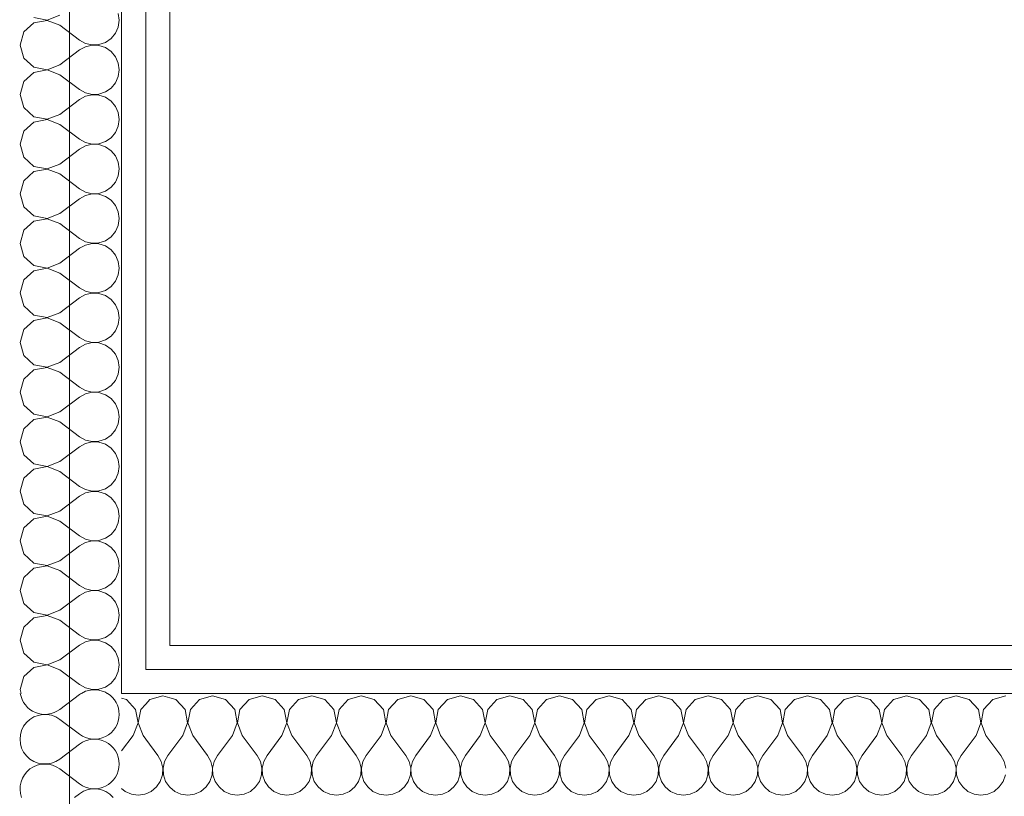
# Model space of a CAD drawing. Header units: millimetres. Extents: x -39149 to 267781, y -2340 to 58540.
# Tile 106 of 244: x 34187 to 34678, y 6174 to 6562. Entities that reach past the tile are written whole.
import ezdxf

# ---------------------------------------------------------------- set-up
doc = ezdxf.new("R2010")
doc.units = ezdxf.units.MM
doc.header["$LTSCALE"] = 100
doc.header["$MEASUREMENT"] = 0
for name, color, linetype in [('22 C Binnenwanden', 7, 'Continuous'), ('22 C Binnenwanden Doorsnede-arcering', 7, 'Continuous'), ('22 C Binnenwanden Laagscheidingslijnen', 7, 'Continuous'), ('45 Plafond', 7, 'Continuous')]:
    doc.layers.add(name, color=color, linetype=linetype)

# ---------------------------------------------------------------- blocks, each defined once
blk = doc.blocks.new('Slab_119_7', base_point=(34211.48, 612.08))
at = {"layer": '45 Plafond', "color": 8, "linetype": 'Continuous', "lineweight": 0}
blk.add_lwpolyline([(34211.48, 612.08, 0.066229), (50336.48, 5152.11), (50336.48, 11626.82), (48609.96, 11626.82), (48609.96, 11625), (43211.48, 11625), (43211.48, 5466.07), (41411.48, 5466.07), (41411.48, 10199.65), (34211.48, 10199.65)], format="xyb", close=True, dxfattribs=at)
blk = doc.blocks.new('Slab_152_7', base_point=(61.48, 11625))
at = {"layer": '45 Plafond', "color": 8, "linetype": 'Continuous', "lineweight": 0}
blk.add_lwpolyline([(61.48, 11625), (7161.48, 11625), (7161.48, 7850), (18261.48, 7850), (18261.48, 10250), (18050.2, 10250), (18050.2, 11625), (35849.88, 11625), (35849.88, 11399.97), (36099.88, 11399.97), (36099.88, 12175), (39053.15, 12175), (39053.15, 11445), (43211.48, 11445), (43211.48, 10132), (43211.48, 5466.07), (41411.48, 5466.07), (41411.48, 10199.65), (34211.48, 10199.65), (34211.48, 612.08, -0.138201), (61.48, 5162.88)], format="xyb", close=True, dxfattribs=at)
blk = doc.blocks.new('*X961')
at = {"layer": '22 C Binnenwanden Doorsnede-arcering', "color": 8, "linetype": 'Continuous', "lineweight": 0}
for p, q in [((34264.6, 6222.64), (34261.48, 6223.53)), ((34269.17, 6217.65), (34264.6, 6222.64)), ((34276.35, 6222.64), (34271.78, 6217.65)), ((34282.86, 6224.49), (34276.35, 6222.64)), ((34289.37, 6222.64), (34282.86, 6224.49)), ((34293.93, 6217.65), (34289.37, 6222.64)), ((34301.11, 6222.64), (34296.55, 6217.65)), ((34307.62, 6224.49), (34301.11, 6222.64)), ((34314.13, 6222.64), (34307.62, 6224.49)), ((34318.69, 6217.65), (34314.13, 6222.64)), ((34325.87, 6222.64), (34321.31, 6217.65)), ((34332.38, 6224.49), (34325.87, 6222.64)), ((34338.89, 6222.64), (34332.38, 6224.49)), ((34343.45, 6217.65), (34338.89, 6222.64)), ((34350.63, 6222.64), (34346.07, 6217.65)), ((34357.14, 6224.49), (34350.63, 6222.64)), ((34363.65, 6222.64), (34357.14, 6224.49)), ((34368.22, 6217.65), (34363.65, 6222.64)), ((34375.4, 6222.64), (34370.83, 6217.65)), ((34381.9, 6224.49), (34375.4, 6222.64)), ((34388.41, 6222.64), (34381.9, 6224.49)), ((34392.98, 6217.65), (34388.41, 6222.64)), ((34400.16, 6222.64), (34395.59, 6217.65)), ((34406.67, 6224.49), (34400.16, 6222.64)), ((34413.18, 6222.64), (34406.67, 6224.49)), ((34417.74, 6217.65), (34413.18, 6222.64)), ((34424.92, 6222.64), (34420.35, 6217.65)), ((34431.43, 6224.49), (34424.92, 6222.64)), ((34437.94, 6222.64), (34431.43, 6224.49)), ((34442.5, 6217.65), (34437.94, 6222.64)), ((34449.68, 6222.64), (34445.12, 6217.65)), ((34456.19, 6224.49), (34449.68, 6222.64)), ((34462.7, 6222.64), (34456.19, 6224.49)), ((34467.26, 6217.65), (34462.7, 6222.64)), ((34474.44, 6222.64), (34469.88, 6217.65)), ((34480.95, 6224.49), (34474.44, 6222.64)), ((34487.46, 6222.64), (34480.95, 6224.49)), ((34492.03, 6217.65), (34487.46, 6222.64)), ((34499.21, 6222.64), (34494.64, 6217.65)), ((34505.71, 6224.49), (34499.21, 6222.64)), ((34512.22, 6222.64), (34505.71, 6224.49)), ((34516.79, 6217.65), (34512.22, 6222.64)), ((34523.97, 6222.64), (34519.4, 6217.65)), ((34530.48, 6224.49), (34523.97, 6222.64)), ((34536.99, 6222.64), (34530.48, 6224.49)), ((34541.55, 6217.65), (34536.99, 6222.64)), ((34548.73, 6222.64), (34544.16, 6217.65)), ((34555.24, 6224.49), (34548.73, 6222.64)), ((34561.75, 6222.64), (34555.24, 6224.49)), ((34566.31, 6217.65), (34561.75, 6222.64)), ((34573.49, 6222.64), (34568.93, 6217.65)), ((34580, 6224.49), (34573.49, 6222.64)), ((34586.51, 6222.64), (34580, 6224.49)), ((34591.07, 6217.65), (34586.51, 6222.64)), ((34598.25, 6222.64), (34593.69, 6217.65)), ((34604.76, 6224.49), (34598.25, 6222.64)), ((34611.27, 6222.64), (34604.76, 6224.49)), ((34615.84, 6217.65), (34611.27, 6222.64)), ((34623.01, 6222.64), (34618.45, 6217.65)), ((34629.52, 6224.49), (34623.01, 6222.64)), ((34636.03, 6222.64), (34629.52, 6224.49)), ((34640.6, 6217.65), (34636.03, 6222.64)), ((34647.78, 6222.64), (34643.21, 6217.65)), ((34654.29, 6224.49), (34647.78, 6222.64)), ((34660.79, 6222.64), (34654.29, 6224.49)), ((34665.36, 6217.65), (34660.79, 6222.64)), ((34672.54, 6222.64), (34667.97, 6217.65)), ((34679.05, 6224.49), (34672.54, 6222.64)), ((34270.43, 6211), (34269.17, 6217.65)), ((34271.78, 6217.65), (34270.53, 6211)), ((34295.19, 6211), (34293.93, 6217.65)), ((34296.55, 6217.65), (34295.29, 6211)), ((34319.95, 6211), (34318.69, 6217.65)), ((34321.31, 6217.65), (34320.05, 6211)), ((34344.71, 6211), (34343.45, 6217.65)), ((34346.07, 6217.65), (34344.81, 6211)), ((34369.47, 6211), (34368.22, 6217.65)), ((34370.83, 6217.65), (34369.57, 6211)), ((34394.24, 6211), (34392.98, 6217.65)), ((34395.59, 6217.65), (34394.34, 6211)), ((34419, 6211), (34417.74, 6217.65)), ((34420.35, 6217.65), (34419.1, 6211)), ((34443.76, 6211), (34442.5, 6217.65)), ((34445.12, 6217.65), (34443.86, 6211)), ((34468.52, 6211), (34467.26, 6217.65)), ((34469.88, 6217.65), (34468.62, 6211)), ((34493.28, 6211), (34492.03, 6217.65)), ((34494.64, 6217.65), (34493.38, 6211)), ((34518.05, 6211), (34516.79, 6217.65)), ((34519.4, 6217.65), (34518.15, 6211)), ((34542.81, 6211), (34541.55, 6217.65)), ((34544.16, 6217.65), (34542.91, 6211)), ((34567.57, 6211), (34566.31, 6217.65)), ((34568.93, 6217.65), (34567.67, 6211)), ((34592.33, 6211), (34591.07, 6217.65)), ((34593.69, 6217.65), (34592.43, 6211)), ((34617.09, 6211), (34615.84, 6217.65)), ((34618.45, 6217.65), (34617.19, 6211)), ((34641.85, 6211), (34640.6, 6217.65)), ((34643.21, 6217.65), (34641.95, 6211)), ((34666.62, 6211), (34665.36, 6217.65)), ((34667.97, 6217.65), (34666.72, 6211)), ((34268, 6204.68), (34270.43, 6211)), ((34270.53, 6211), (34272.95, 6204.68)), ((34292.76, 6204.68), (34295.19, 6211)), ((34295.29, 6211), (34297.71, 6204.68)), ((34317.52, 6204.68), (34319.95, 6211)), ((34320.05, 6211), (34322.48, 6204.68)), ((34342.29, 6204.68), (34344.71, 6211)), ((34344.81, 6211), (34347.24, 6204.68)), ((34367.05, 6204.68), (34369.47, 6211)), ((34369.57, 6211), (34372, 6204.68)), ((34391.81, 6204.68), (34394.24, 6211)), ((34394.34, 6211), (34396.76, 6204.68)), ((34416.57, 6204.68), (34419, 6211)), ((34419.1, 6211), (34421.52, 6204.68)), ((34441.33, 6204.68), (34443.76, 6211)), ((34443.86, 6211), (34446.29, 6204.68)), ((34466.1, 6204.68), (34468.52, 6211)), ((34468.62, 6211), (34471.05, 6204.68)), ((34490.86, 6204.68), (34493.28, 6211)), ((34493.38, 6211), (34495.81, 6204.68)), ((34515.62, 6204.68), (34518.05, 6211)), ((34518.15, 6211), (34520.57, 6204.68)), ((34540.38, 6204.68), (34542.81, 6211)), ((34542.91, 6211), (34545.33, 6204.68)), ((34565.14, 6204.68), (34567.57, 6211)), ((34567.67, 6211), (34570.1, 6204.68)), ((34589.9, 6204.68), (34592.33, 6211)), ((34592.43, 6211), (34594.86, 6204.68)), ((34614.67, 6204.68), (34617.09, 6211)), ((34617.19, 6211), (34619.62, 6204.68)), ((34639.43, 6204.68), (34641.85, 6211)), ((34641.95, 6211), (34644.38, 6204.68)), ((34664.19, 6204.68), (34666.62, 6211)), ((34666.72, 6211), (34669.14, 6204.68)), ((34268, 6204.68), (34261.48, 6195.99)), ((34272.95, 6204.68), (34280.38, 6194.78)), ((34292.76, 6204.68), (34285.33, 6194.78)), ((34297.71, 6204.68), (34305.14, 6194.78)), ((34317.52, 6204.68), (34310.1, 6194.78)), ((34322.48, 6204.68), (34329.9, 6194.78)), ((34342.29, 6204.68), (34334.86, 6194.78)), ((34347.24, 6204.68), (34354.67, 6194.78)), ((34367.05, 6204.68), (34359.62, 6194.78)), ((34372, 6204.68), (34379.43, 6194.78)), ((34391.81, 6204.68), (34384.38, 6194.78)), ((34396.76, 6204.68), (34404.19, 6194.78)), ((34416.57, 6204.68), (34409.14, 6194.78)), ((34421.52, 6204.68), (34428.95, 6194.78)), ((34441.33, 6204.68), (34433.9, 6194.78)), ((34446.29, 6204.68), (34453.71, 6194.78)), ((34466.1, 6204.68), (34458.67, 6194.78)), ((34471.05, 6204.68), (34478.48, 6194.78)), ((34490.86, 6204.68), (34483.43, 6194.78)), ((34495.81, 6204.68), (34503.24, 6194.78)), ((34515.62, 6204.68), (34508.19, 6194.78)), ((34520.57, 6204.68), (34528, 6194.78)), ((34540.38, 6204.68), (34532.95, 6194.78)), ((34545.33, 6204.68), (34552.76, 6194.78)), ((34565.14, 6204.68), (34557.71, 6194.78)), ((34570.1, 6204.68), (34577.52, 6194.78)), ((34589.9, 6204.68), (34582.48, 6194.78)), ((34594.86, 6204.68), (34602.29, 6194.78)), ((34614.67, 6204.68), (34607.24, 6194.78)), ((34619.62, 6204.68), (34627.05, 6194.78)), ((34639.43, 6204.68), (34632, 6194.78)), ((34644.38, 6204.68), (34651.81, 6194.78)), ((34664.19, 6204.68), (34656.76, 6194.78)), ((34669.14, 6204.68), (34676.57, 6194.78)), ((34282.03, 6191.79), (34280.38, 6194.78)), ((34282.81, 6188.46), (34282.03, 6191.79)), ((34283.68, 6191.79), (34282.91, 6188.46)), ((34285.33, 6194.78), (34283.68, 6191.79)), ((34306.8, 6191.79), (34305.14, 6194.78)), ((34307.57, 6188.46), (34306.8, 6191.79)), ((34308.44, 6191.79), (34307.67, 6188.46)), ((34310.1, 6194.78), (34308.44, 6191.79)), ((34331.56, 6191.79), (34329.9, 6194.78)), ((34332.33, 6188.46), (34331.56, 6191.79)), ((34333.2, 6191.79), (34332.43, 6188.46)), ((34334.86, 6194.78), (34333.2, 6191.79)), ((34356.32, 6191.79), (34354.67, 6194.78)), ((34357.09, 6188.46), (34356.32, 6191.79)), ((34357.97, 6191.79), (34357.19, 6188.46)), ((34359.62, 6194.78), (34357.97, 6191.79)), ((34381.08, 6191.79), (34379.43, 6194.78)), ((34381.85, 6188.46), (34381.08, 6191.79)), ((34382.73, 6191.79), (34381.95, 6188.46)), ((34384.38, 6194.78), (34382.73, 6191.79)), ((34405.84, 6191.79), (34404.19, 6194.78)), ((34406.62, 6188.46), (34405.84, 6191.79)), ((34407.49, 6191.79), (34406.72, 6188.46)), ((34409.14, 6194.78), (34407.49, 6191.79)), ((34430.61, 6191.79), (34428.95, 6194.78)), ((34431.38, 6188.46), (34430.61, 6191.79)), ((34432.25, 6191.79), (34431.48, 6188.46)), ((34433.9, 6194.78), (34432.25, 6191.79)), ((34455.37, 6191.79), (34453.71, 6194.78)), ((34456.14, 6188.46), (34455.37, 6191.79)), ((34457.01, 6191.79), (34456.24, 6188.46)), ((34458.67, 6194.78), (34457.01, 6191.79)), ((34480.13, 6191.79), (34478.48, 6194.78)), ((34480.9, 6188.46), (34480.13, 6191.79)), ((34481.78, 6191.79), (34481, 6188.46)), ((34483.43, 6194.78), (34481.78, 6191.79)), ((34504.89, 6191.79), (34503.24, 6194.78)), ((34505.66, 6188.46), (34504.89, 6191.79)), ((34506.54, 6191.79), (34505.76, 6188.46)), ((34508.19, 6194.78), (34506.54, 6191.79)), ((34529.65, 6191.79), (34528, 6194.78)), ((34530.43, 6188.46), (34529.65, 6191.79)), ((34531.3, 6191.79), (34530.53, 6188.46)), ((34532.95, 6194.78), (34531.3, 6191.79)), ((34554.41, 6191.79), (34552.76, 6194.78)), ((34555.19, 6188.46), (34554.41, 6191.79)), ((34556.06, 6191.79), (34555.29, 6188.46)), ((34557.71, 6194.78), (34556.06, 6191.79)), ((34579.18, 6191.79), (34577.52, 6194.78)), ((34579.95, 6188.46), (34579.18, 6191.79)), ((34580.82, 6191.79), (34580.05, 6188.46)), ((34582.48, 6194.78), (34580.82, 6191.79)), ((34603.94, 6191.79), (34602.29, 6194.78)), ((34604.71, 6188.46), (34603.94, 6191.79)), ((34605.59, 6191.79), (34604.81, 6188.46)), ((34607.24, 6194.78), (34605.59, 6191.79)), ((34628.7, 6191.79), (34627.05, 6194.78)), ((34629.47, 6188.46), (34628.7, 6191.79)), ((34630.35, 6191.79), (34629.57, 6188.46)), ((34632, 6194.78), (34630.35, 6191.79)), ((34653.46, 6191.79), (34651.81, 6194.78)), ((34654.24, 6188.46), (34653.46, 6191.79)), ((34655.11, 6191.79), (34654.34, 6188.46)), ((34656.76, 6194.78), (34655.11, 6191.79)), ((34678.22, 6191.79), (34676.57, 6194.78)), ((34679, 6188.46), (34678.22, 6191.79)), ((34282.64, 6185.05), (34282.81, 6188.46)), ((34282.91, 6188.46), (34283.07, 6185.05)), ((34307.4, 6185.05), (34307.57, 6188.46)), ((34307.67, 6188.46), (34307.83, 6185.05)), ((34332.17, 6185.05), (34332.33, 6188.46)), ((34332.43, 6188.46), (34332.6, 6185.05)), ((34356.93, 6185.05), (34357.09, 6188.46)), ((34357.19, 6188.46), (34357.36, 6185.05)), ((34381.69, 6185.05), (34381.85, 6188.46)), ((34381.95, 6188.46), (34382.12, 6185.05)), ((34406.45, 6185.05), (34406.62, 6188.46)), ((34406.72, 6188.46), (34406.88, 6185.05)), ((34431.21, 6185.05), (34431.38, 6188.46)), ((34431.48, 6188.46), (34431.64, 6185.05)), ((34455.97, 6185.05), (34456.14, 6188.46)), ((34456.24, 6188.46), (34456.41, 6185.05)), ((34480.74, 6185.05), (34480.9, 6188.46)), ((34481, 6188.46), (34481.17, 6185.05)), ((34505.5, 6185.05), (34505.66, 6188.46)), ((34505.76, 6188.46), (34505.93, 6185.05)), ((34530.26, 6185.05), (34530.43, 6188.46)), ((34530.53, 6188.46), (34530.69, 6185.05)), ((34555.02, 6185.05), (34555.19, 6188.46)), ((34555.29, 6188.46), (34555.45, 6185.05)), ((34579.78, 6185.05), (34579.95, 6188.46)), ((34580.05, 6188.46), (34580.22, 6185.05)), ((34604.55, 6185.05), (34604.71, 6188.46)), ((34604.81, 6188.46), (34604.98, 6185.05)), ((34629.31, 6185.05), (34629.47, 6188.46)), ((34629.57, 6188.46), (34629.74, 6185.05)), ((34654.07, 6185.05), (34654.24, 6188.46)), ((34654.34, 6188.46), (34654.5, 6185.05)), ((34279.62, 6179), (34281.55, 6181.81)), ((34281.55, 6181.81), (34282.64, 6185.05)), ((34283.07, 6185.05), (34284.16, 6181.81)), ((34284.16, 6181.81), (34286.1, 6179)), ((34304.38, 6179), (34306.31, 6181.81)), ((34306.31, 6181.81), (34307.4, 6185.05)), ((34307.83, 6185.05), (34308.93, 6181.81)), ((34308.93, 6181.81), (34310.86, 6179)), ((34329.14, 6179), (34331.07, 6181.81)), ((34331.07, 6181.81), (34332.17, 6185.05)), ((34332.6, 6185.05), (34333.69, 6181.81)), ((34333.69, 6181.81), (34335.62, 6179)), ((34353.9, 6179), (34355.84, 6181.81)), ((34355.84, 6181.81), (34356.93, 6185.05)), ((34357.36, 6185.05), (34358.45, 6181.81)), ((34358.45, 6181.81), (34360.38, 6179)), ((34378.66, 6179), (34380.6, 6181.81)), ((34380.6, 6181.81), (34381.69, 6185.05)), ((34382.12, 6185.05), (34383.21, 6181.81)), ((34383.21, 6181.81), (34385.15, 6179)), ((34403.43, 6179), (34405.36, 6181.81)), ((34405.36, 6181.81), (34406.45, 6185.05)), ((34406.88, 6185.05), (34407.97, 6181.81)), ((34407.97, 6181.81), (34409.91, 6179)), ((34428.19, 6179), (34430.12, 6181.81)), ((34430.12, 6181.81), (34431.21, 6185.05)), ((34431.64, 6185.05), (34432.74, 6181.81)), ((34432.74, 6181.81), (34434.67, 6179)), ((34452.95, 6179), (34454.88, 6181.81)), ((34454.88, 6181.81), (34455.97, 6185.05)), ((34456.41, 6185.05), (34457.5, 6181.81)), ((34457.5, 6181.81), (34459.43, 6179)), ((34477.71, 6179), (34479.65, 6181.81)), ((34479.65, 6181.81), (34480.74, 6185.05)), ((34481.17, 6185.05), (34482.26, 6181.81)), ((34482.26, 6181.81), (34484.19, 6179)), ((34502.47, 6179), (34504.41, 6181.81)), ((34504.41, 6181.81), (34505.5, 6185.05)), ((34505.93, 6185.05), (34507.02, 6181.81)), ((34507.02, 6181.81), (34508.96, 6179)), ((34527.23, 6179), (34529.17, 6181.81)), ((34529.17, 6181.81), (34530.26, 6185.05)), ((34530.69, 6185.05), (34531.78, 6181.81)), ((34531.78, 6181.81), (34533.72, 6179)), ((34552, 6179), (34553.93, 6181.81)), ((34553.93, 6181.81), (34555.02, 6185.05)), ((34555.45, 6185.05), (34556.55, 6181.81)), ((34556.55, 6181.81), (34558.48, 6179)), ((34576.76, 6179), (34578.69, 6181.81)), ((34578.69, 6181.81), (34579.78, 6185.05)), ((34580.22, 6185.05), (34581.31, 6181.81)), ((34581.31, 6181.81), (34583.24, 6179)), ((34601.52, 6179), (34603.45, 6181.81)), ((34603.45, 6181.81), (34604.55, 6185.05)), ((34604.98, 6185.05), (34606.07, 6181.81)), ((34606.07, 6181.81), (34608, 6179)), ((34626.28, 6179), (34628.22, 6181.81)), ((34628.22, 6181.81), (34629.31, 6185.05)), ((34629.74, 6185.05), (34630.83, 6181.81)), ((34630.83, 6181.81), (34632.77, 6179)), ((34651.04, 6179), (34652.98, 6181.81)), ((34652.98, 6181.81), (34654.07, 6185.05)), ((34654.5, 6185.05), (34655.59, 6181.81)), ((34655.59, 6181.81), (34657.53, 6179)), ((34675.81, 6179), (34677.74, 6181.81)), ((34677.74, 6181.81), (34678.83, 6185.05)), ((34261.48, 6178.88), (34263.97, 6176.82)), ((34263.97, 6176.82), (34267.09, 6175.44)), ((34273.86, 6175.44), (34276.99, 6176.82)), ((34276.99, 6176.82), (34279.62, 6179)), ((34286.1, 6179), (34288.73, 6176.82)), ((34288.73, 6176.82), (34291.85, 6175.44)), ((34298.62, 6175.44), (34301.75, 6176.82)), ((34301.75, 6176.82), (34304.38, 6179)), ((34310.86, 6179), (34313.49, 6176.82)), ((34313.49, 6176.82), (34316.62, 6175.44)), ((34323.38, 6175.44), (34326.51, 6176.82)), ((34326.51, 6176.82), (34329.14, 6179)), ((34335.62, 6179), (34338.25, 6176.82)), ((34338.25, 6176.82), (34341.38, 6175.44)), ((34348.15, 6175.44), (34351.27, 6176.82)), ((34351.27, 6176.82), (34353.9, 6179)), ((34360.38, 6179), (34363.01, 6176.82)), ((34363.01, 6176.82), (34366.14, 6175.44)), ((34372.91, 6175.44), (34376.03, 6176.82)), ((34376.03, 6176.82), (34378.66, 6179)), ((34385.15, 6179), (34387.78, 6176.82)), ((34387.78, 6176.82), (34390.9, 6175.44)), ((34397.67, 6175.44), (34400.79, 6176.82)), ((34400.79, 6176.82), (34403.43, 6179)), ((34409.91, 6179), (34412.54, 6176.82)), ((34412.54, 6176.82), (34415.66, 6175.44)), ((34422.43, 6175.44), (34425.56, 6176.82)), ((34425.56, 6176.82), (34428.19, 6179)), ((34434.67, 6179), (34437.3, 6176.82)), ((34437.3, 6176.82), (34440.43, 6175.44)), ((34447.19, 6175.44), (34450.32, 6176.82)), ((34450.32, 6176.82), (34452.95, 6179)), ((34459.43, 6179), (34462.06, 6176.82)), ((34462.06, 6176.82), (34465.19, 6175.44)), ((34471.95, 6175.44), (34475.08, 6176.82)), ((34475.08, 6176.82), (34477.71, 6179)), ((34484.19, 6179), (34486.82, 6176.82)), ((34486.82, 6176.82), (34489.95, 6175.44)), ((34496.72, 6175.44), (34499.84, 6176.82)), ((34499.84, 6176.82), (34502.47, 6179)), ((34508.96, 6179), (34511.59, 6176.82)), ((34511.59, 6176.82), (34514.71, 6175.44)), ((34521.48, 6175.44), (34524.6, 6176.82)), ((34524.6, 6176.82), (34527.23, 6179)), ((34533.72, 6179), (34536.35, 6176.82)), ((34536.35, 6176.82), (34539.47, 6175.44)), ((34546.24, 6175.44), (34549.37, 6176.82)), ((34549.37, 6176.82), (34552, 6179)), ((34558.48, 6179), (34561.11, 6176.82)), ((34561.11, 6176.82), (34564.24, 6175.44)), ((34571, 6175.44), (34574.13, 6176.82)), ((34574.13, 6176.82), (34576.76, 6179)), ((34583.24, 6179), (34585.87, 6176.82)), ((34585.87, 6176.82), (34589, 6175.44)), ((34595.76, 6175.44), (34598.89, 6176.82)), ((34598.89, 6176.82), (34601.52, 6179)), ((34608, 6179), (34610.63, 6176.82)), ((34610.63, 6176.82), (34613.76, 6175.44)), ((34620.53, 6175.44), (34623.65, 6176.82)), ((34623.65, 6176.82), (34626.28, 6179)), ((34632.77, 6179), (34635.4, 6176.82)), ((34635.4, 6176.82), (34638.52, 6175.44)), ((34645.29, 6175.44), (34648.41, 6176.82)), ((34648.41, 6176.82), (34651.04, 6179)), ((34657.53, 6179), (34660.16, 6176.82)), ((34660.16, 6176.82), (34663.28, 6175.44)), ((34670.05, 6175.44), (34673.18, 6176.82)), ((34673.18, 6176.82), (34675.81, 6179)), ((34267.09, 6175.44), (34270.48, 6174.97)), ((34270.48, 6174.97), (34273.86, 6175.44)), ((34291.85, 6175.44), (34295.24, 6174.97)), ((34295.24, 6174.97), (34298.62, 6175.44)), ((34316.62, 6175.44), (34320, 6174.97)), ((34320, 6174.97), (34323.38, 6175.44)), ((34341.38, 6175.44), (34344.76, 6174.97)), ((34344.76, 6174.97), (34348.15, 6175.44)), ((34366.14, 6175.44), (34369.52, 6174.97)), ((34369.52, 6174.97), (34372.91, 6175.44)), ((34390.9, 6175.44), (34394.29, 6174.97)), ((34394.29, 6174.97), (34397.67, 6175.44)), ((34415.66, 6175.44), (34419.05, 6174.97)), ((34419.05, 6174.97), (34422.43, 6175.44)), ((34440.43, 6175.44), (34443.81, 6174.97)), ((34443.81, 6174.97), (34447.19, 6175.44)), ((34465.19, 6175.44), (34468.57, 6174.97)), ((34468.57, 6174.97), (34471.95, 6175.44)), ((34489.95, 6175.44), (34493.33, 6174.97)), ((34493.33, 6174.97), (34496.72, 6175.44)), ((34514.71, 6175.44), (34518.1, 6174.97)), ((34518.1, 6174.97), (34521.48, 6175.44)), ((34539.47, 6175.44), (34542.86, 6174.97)), ((34542.86, 6174.97), (34546.24, 6175.44)), ((34564.24, 6175.44), (34567.62, 6174.97)), ((34567.62, 6174.97), (34571, 6175.44)), ((34589, 6175.44), (34592.38, 6174.97)), ((34592.38, 6174.97), (34595.76, 6175.44)), ((34613.76, 6175.44), (34617.14, 6174.97)), ((34617.14, 6174.97), (34620.53, 6175.44)), ((34638.52, 6175.44), (34641.9, 6174.97)), ((34641.9, 6174.97), (34645.29, 6175.44)), ((34663.28, 6175.44), (34666.67, 6174.97)), ((34666.67, 6174.97), (34670.05, 6175.44))]:
    blk.add_line(p, q, dxfattribs=at)
blk = doc.blocks.new('Wall_360_7', base_point=(33977.57, 6199.73))
at = {"layer": '22 C Binnenwanden', "color": 8, "linetype": 'Continuous', "lineweight": 0}
blk.add_line((35269.88, 6249.73), (34261.48, 6249.73), dxfattribs=at)
at = {"layer": '22 C Binnenwanden Laagscheidingslijnen', "color": 8, "linetype": 'Continuous', "lineweight": 0}
for p, q in [((35281.88, 6237.73), (34261.48, 6237.73)), ((35293.88, 6225.73), (34261.48, 6225.73))]:
    blk.add_line(p, q, dxfattribs=at)
at = {"layer": '22 C Binnenwanden', "color": 1, "lineweight": 0}
blk.add_blockref('*X961', (0, 0), dxfattribs=at)
blk = doc.blocks.new('*X968')
at = {"layer": '22 C Binnenwanden Doorsnede-arcering', "color": 8, "linetype": 'Continuous', "lineweight": 0}
for p, q in [((34251.59, 6222.64), (34249.48, 6220.34)), ((34258.1, 6224.49), (34251.59, 6222.64)), ((34261.48, 6223.53), (34258.1, 6224.49)), ((34249.48, 6202.96), (34255.62, 6194.78)), ((34257.27, 6191.79), (34255.62, 6194.78)), ((34258.05, 6188.46), (34257.27, 6191.79)), ((34258.92, 6191.79), (34258.15, 6188.46)), ((34260.57, 6194.78), (34258.92, 6191.79)), ((34261.48, 6195.99), (34260.57, 6194.78)), ((34257.88, 6185.05), (34258.05, 6188.46)), ((34258.15, 6188.46), (34258.31, 6185.05)), ((34254.85, 6179), (34256.79, 6181.81)), ((34256.79, 6181.81), (34257.88, 6185.05)), ((34258.31, 6185.05), (34259.4, 6181.81)), ((34259.4, 6181.81), (34261.34, 6179)), ((34249.48, 6175.61), (34252.22, 6176.82)), ((34252.22, 6176.82), (34254.85, 6179)), ((34261.34, 6179), (34261.48, 6178.88))]:
    blk.add_line(p, q, dxfattribs=at)
blk = doc.blocks.new('*X970')
at = {"layer": '22 C Binnenwanden Doorsnede-arcering', "color": 8, "linetype": 'Continuous', "lineweight": 0}
for p, q in [((34239.84, 6222.64), (34237.48, 6223.31)), ((34244.41, 6217.65), (34239.84, 6222.64)), ((34245.66, 6211), (34244.41, 6217.65)), ((34247.02, 6217.65), (34245.76, 6211)), ((34249.48, 6220.34), (34247.02, 6217.65)), ((34243.24, 6204.68), (34245.66, 6211)), ((34245.76, 6211), (34248.19, 6204.68)), ((34243.24, 6204.68), (34237.48, 6197)), ((34248.19, 6204.68), (34249.48, 6202.96)), ((34237.48, 6178.25), (34239.21, 6176.82)), ((34239.21, 6176.82), (34242.33, 6175.44)), ((34242.33, 6175.44), (34245.71, 6174.97)), ((34245.71, 6174.97), (34249.1, 6175.44)), ((34249.1, 6175.44), (34249.48, 6175.61))]:
    blk.add_line(p, q, dxfattribs=at)
blk = doc.blocks.new('*X973')
at = {"layer": '22 C Binnenwanden Doorsnede-arcering', "color": 8, "linetype": 'Continuous', "lineweight": 0}
for p, q in [((34236.24, 6561.9), (34235.77, 6565.29)), ((34193.56, 6560.6), (34188.57, 6556.03)), ((34193.56, 6563.21), (34200.21, 6561.95)), ((34200.21, 6561.85), (34193.56, 6560.6)), ((34200.21, 6561.95), (34206.53, 6564.38)), ((34206.53, 6559.43), (34200.21, 6561.85)), ((34235.77, 6558.52), (34236.24, 6561.9)), ((34188.57, 6556.03), (34186.72, 6549.52)), ((34206.53, 6559.43), (34216.43, 6552)), ((34232.21, 6552.77), (34234.39, 6555.4)), ((34234.39, 6555.4), (34235.77, 6558.52)), ((34216.43, 6552), (34219.42, 6550.35)), ((34219.42, 6550.35), (34222.75, 6549.57)), ((34226.16, 6549.74), (34229.4, 6550.83)), ((34229.4, 6550.83), (34232.21, 6552.77)), ((34186.72, 6549.52), (34188.57, 6543.01)), ((34206.53, 6539.62), (34216.43, 6547.05)), ((34219.42, 6548.7), (34216.43, 6547.05)), ((34222.75, 6549.47), (34219.42, 6548.7)), ((34222.75, 6549.57), (34226.16, 6549.74)), ((34226.16, 6549.31), (34222.75, 6549.47)), ((34229.4, 6548.22), (34226.16, 6549.31)), ((34232.21, 6546.28), (34229.4, 6548.22)), ((34234.39, 6543.65), (34232.21, 6546.28)), ((34188.57, 6543.01), (34193.56, 6538.45)), ((34235.77, 6540.53), (34234.39, 6543.65)), ((34236.24, 6537.14), (34235.77, 6540.53)), ((34193.56, 6535.84), (34188.57, 6531.27)), ((34193.56, 6538.45), (34200.21, 6537.19)), ((34200.21, 6537.09), (34193.56, 6535.84)), ((34200.21, 6537.19), (34206.53, 6539.62)), ((34206.53, 6534.67), (34200.21, 6537.09)), ((34235.77, 6533.76), (34236.24, 6537.14)), ((34188.57, 6531.27), (34186.72, 6524.76)), ((34206.53, 6534.67), (34216.43, 6527.24)), ((34232.21, 6528), (34234.39, 6530.63)), ((34234.39, 6530.63), (34235.77, 6533.76)), ((34216.43, 6527.24), (34219.42, 6525.59)), ((34226.16, 6524.98), (34229.4, 6526.07)), ((34229.4, 6526.07), (34232.21, 6528)), ((34186.72, 6524.76), (34188.57, 6518.25)), ((34206.53, 6514.86), (34216.43, 6522.29)), ((34219.42, 6523.94), (34216.43, 6522.29)), ((34219.42, 6525.59), (34222.75, 6524.81)), ((34222.75, 6524.71), (34219.42, 6523.94)), ((34222.75, 6524.81), (34226.16, 6524.98)), ((34226.16, 6524.55), (34222.75, 6524.71)), ((34229.4, 6523.45), (34226.16, 6524.55)), ((34232.21, 6521.52), (34229.4, 6523.45)), ((34234.39, 6518.89), (34232.21, 6521.52)), ((34188.57, 6518.25), (34193.56, 6513.69)), ((34235.77, 6515.76), (34234.39, 6518.89)), ((34193.56, 6511.07), (34188.57, 6506.51)), ((34193.56, 6513.69), (34200.21, 6512.43)), ((34200.21, 6512.33), (34193.56, 6511.07)), ((34200.21, 6512.43), (34206.53, 6514.86)), ((34206.53, 6509.9), (34200.21, 6512.33)), ((34236.24, 6512.38), (34235.77, 6515.76)), ((34235.77, 6509), (34236.24, 6512.38)), ((34188.57, 6506.51), (34186.72, 6500)), ((34206.53, 6509.9), (34216.43, 6502.48)), ((34234.39, 6505.87), (34235.77, 6509)), ((34216.43, 6502.48), (34219.42, 6500.82)), ((34226.16, 6500.22), (34229.4, 6501.31)), ((34229.4, 6501.31), (34232.21, 6503.24)), ((34232.21, 6503.24), (34234.39, 6505.87)), ((34186.72, 6500), (34188.57, 6493.49)), ((34206.53, 6490.1), (34216.43, 6497.52)), ((34219.42, 6499.18), (34216.43, 6497.52)), ((34219.42, 6500.82), (34222.75, 6500.05)), ((34222.75, 6499.95), (34219.42, 6499.18)), ((34222.75, 6500.05), (34226.16, 6500.22)), ((34226.16, 6499.78), (34222.75, 6499.95)), ((34229.4, 6498.69), (34226.16, 6499.78)), ((34232.21, 6496.76), (34229.4, 6498.69)), ((34234.39, 6494.13), (34232.21, 6496.76)), ((34188.57, 6493.49), (34193.56, 6488.93)), ((34235.77, 6491), (34234.39, 6494.13)), ((34193.56, 6486.31), (34188.57, 6481.75)), ((34193.56, 6488.93), (34200.21, 6487.67)), ((34200.21, 6487.57), (34193.56, 6486.31)), ((34200.21, 6487.67), (34206.53, 6490.1)), ((34206.53, 6485.14), (34200.21, 6487.57)), ((34236.24, 6487.62), (34235.77, 6491)), ((34235.77, 6484.24), (34236.24, 6487.62)), ((34188.57, 6481.75), (34186.72, 6475.24)), ((34206.53, 6485.14), (34216.43, 6477.71)), ((34234.39, 6481.11), (34235.77, 6484.24)), ((34216.43, 6477.71), (34219.42, 6476.06)), ((34226.16, 6475.45), (34229.4, 6476.55)), ((34229.4, 6476.55), (34232.21, 6478.48)), ((34232.21, 6478.48), (34234.39, 6481.11)), ((34186.72, 6475.24), (34188.57, 6468.73)), ((34206.53, 6465.33), (34216.43, 6472.76)), ((34219.42, 6474.41), (34216.43, 6472.76)), ((34219.42, 6476.06), (34222.75, 6475.29)), ((34222.75, 6475.19), (34219.42, 6474.41)), ((34222.75, 6475.29), (34226.16, 6475.45)), ((34226.16, 6475.02), (34222.75, 6475.19)), ((34229.4, 6473.93), (34226.16, 6475.02)), ((34232.21, 6472), (34229.4, 6473.93)), ((34234.39, 6469.37), (34232.21, 6472)), ((34188.57, 6468.73), (34193.56, 6464.16)), ((34235.77, 6466.24), (34234.39, 6469.37)), ((34193.56, 6464.16), (34200.21, 6462.91)), ((34200.21, 6462.81), (34193.56, 6461.55)), ((34200.21, 6462.91), (34206.53, 6465.33)), ((34206.53, 6460.38), (34200.21, 6462.81)), ((34236.24, 6462.86), (34235.77, 6466.24)), ((34235.77, 6459.47), (34236.24, 6462.86)), ((34188.57, 6456.99), (34186.72, 6450.48)), ((34193.56, 6461.55), (34188.57, 6456.99)), ((34206.53, 6460.38), (34216.43, 6452.95)), ((34234.39, 6456.35), (34235.77, 6459.47)), ((34216.43, 6452.95), (34219.42, 6451.3)), ((34229.4, 6451.78), (34232.21, 6453.72)), ((34232.21, 6453.72), (34234.39, 6456.35)), ((34186.72, 6450.48), (34188.57, 6443.97)), ((34206.53, 6440.57), (34216.43, 6448)), ((34219.42, 6449.65), (34216.43, 6448)), ((34219.42, 6451.3), (34222.75, 6450.53)), ((34222.75, 6450.43), (34219.42, 6449.65)), ((34222.75, 6450.53), (34226.16, 6450.69)), ((34226.16, 6450.26), (34222.75, 6450.43)), ((34226.16, 6450.69), (34229.4, 6451.78)), ((34229.4, 6449.17), (34226.16, 6450.26)), ((34232.21, 6447.23), (34229.4, 6449.17)), ((34234.39, 6444.6), (34232.21, 6447.23)), ((34188.57, 6443.97), (34193.56, 6439.4)), ((34235.77, 6441.48), (34234.39, 6444.6)), ((34193.56, 6439.4), (34200.21, 6438.15)), ((34200.21, 6438.05), (34193.56, 6436.79)), ((34200.21, 6438.15), (34206.53, 6440.57)), ((34206.53, 6435.62), (34200.21, 6438.05)), ((34236.24, 6438.1), (34235.77, 6441.48)), ((34235.77, 6434.71), (34236.24, 6438.1)), ((34188.57, 6432.22), (34186.72, 6425.71)), ((34193.56, 6436.79), (34188.57, 6432.22)), ((34206.53, 6435.62), (34216.43, 6428.19)), ((34234.39, 6431.59), (34235.77, 6434.71)), ((34216.43, 6428.19), (34219.42, 6426.54)), ((34229.4, 6427.02), (34232.21, 6428.96)), ((34232.21, 6428.96), (34234.39, 6431.59)), ((34186.72, 6425.71), (34188.57, 6419.21)), ((34206.53, 6415.81), (34216.43, 6423.24)), ((34219.42, 6424.89), (34216.43, 6423.24)), ((34219.42, 6426.54), (34222.75, 6425.76)), ((34222.75, 6425.66), (34219.42, 6424.89)), ((34222.75, 6425.76), (34226.16, 6425.93)), ((34226.16, 6425.5), (34222.75, 6425.66)), ((34226.16, 6425.93), (34229.4, 6427.02)), ((34229.4, 6424.41), (34226.16, 6425.5)), ((34232.21, 6422.47), (34229.4, 6424.41)), ((34234.39, 6419.84), (34232.21, 6422.47)), ((34188.57, 6419.21), (34193.56, 6414.64)), ((34235.77, 6416.72), (34234.39, 6419.84)), ((34193.56, 6414.64), (34200.21, 6413.38)), ((34200.21, 6413.28), (34193.56, 6412.03)), ((34200.21, 6413.38), (34206.53, 6415.81)), ((34206.53, 6410.86), (34200.21, 6413.28)), ((34236.24, 6413.33), (34235.77, 6416.72)), ((34235.77, 6409.95), (34236.24, 6413.33)), ((34193.56, 6412.03), (34188.57, 6407.46)), ((34206.53, 6410.86), (34216.43, 6403.43)), ((34234.39, 6406.82), (34235.77, 6409.95)), ((34188.57, 6407.46), (34186.72, 6400.95)), ((34216.43, 6403.43), (34219.42, 6401.78)), ((34229.4, 6402.26), (34232.21, 6404.19)), ((34232.21, 6404.19), (34234.39, 6406.82)), ((34186.72, 6400.95), (34188.57, 6394.44)), ((34206.53, 6391.05), (34216.43, 6398.48)), ((34219.42, 6400.13), (34216.43, 6398.48)), ((34219.42, 6401.78), (34222.75, 6401)), ((34222.75, 6400.9), (34219.42, 6400.13)), ((34222.75, 6401), (34226.16, 6401.17)), ((34226.16, 6400.74), (34222.75, 6400.9)), ((34226.16, 6401.17), (34229.4, 6402.26)), ((34229.4, 6399.65), (34226.16, 6400.74)), ((34232.21, 6397.71), (34229.4, 6399.65)), ((34188.57, 6394.44), (34193.56, 6389.88)), ((34234.39, 6395.08), (34232.21, 6397.71)), ((34235.77, 6391.95), (34234.39, 6395.08)), ((34193.56, 6389.88), (34200.21, 6388.62)), ((34200.21, 6388.52), (34193.56, 6387.26)), ((34200.21, 6388.62), (34206.53, 6391.05)), ((34206.53, 6386.1), (34200.21, 6388.52)), ((34236.24, 6388.57), (34235.77, 6391.95)), ((34235.77, 6385.19), (34236.24, 6388.57)), ((34193.56, 6387.26), (34188.57, 6382.7)), ((34206.53, 6386.1), (34216.43, 6378.67)), ((34234.39, 6382.06), (34235.77, 6385.19)), ((34188.57, 6382.7), (34186.72, 6376.19)), ((34216.43, 6378.67), (34219.42, 6377.01)), ((34229.4, 6377.5), (34232.21, 6379.43)), ((34232.21, 6379.43), (34234.39, 6382.06)), ((34186.72, 6376.19), (34188.57, 6369.68)), ((34206.53, 6366.29), (34216.43, 6373.71)), ((34219.42, 6375.37), (34216.43, 6373.71)), ((34219.42, 6377.01), (34222.75, 6376.24)), ((34222.75, 6376.14), (34219.42, 6375.37)), ((34222.75, 6376.24), (34226.16, 6376.41)), ((34226.16, 6375.97), (34222.75, 6376.14)), ((34226.16, 6376.41), (34229.4, 6377.5)), ((34229.4, 6374.88), (34226.16, 6375.97)), ((34232.21, 6372.95), (34229.4, 6374.88)), ((34188.57, 6369.68), (34193.56, 6365.12)), ((34234.39, 6370.32), (34232.21, 6372.95)), ((34235.77, 6367.19), (34234.39, 6370.32)), ((34193.56, 6365.12), (34200.21, 6363.86)), ((34200.21, 6363.76), (34193.56, 6362.5)), ((34200.21, 6363.86), (34206.53, 6366.29)), ((34206.53, 6361.33), (34200.21, 6363.76)), ((34236.24, 6363.81), (34235.77, 6367.19)), ((34235.77, 6360.43), (34236.24, 6363.81)), ((34193.56, 6362.5), (34188.57, 6357.94)), ((34206.53, 6361.33), (34216.43, 6353.9)), ((34234.39, 6357.3), (34235.77, 6360.43)), ((34188.57, 6357.94), (34186.72, 6351.43)), ((34216.43, 6353.9), (34219.42, 6352.25)), ((34229.4, 6352.74), (34232.21, 6354.67)), ((34232.21, 6354.67), (34234.39, 6357.3)), ((34186.72, 6351.43), (34188.57, 6344.92)), ((34206.53, 6341.52), (34216.43, 6348.95)), ((34219.42, 6350.61), (34216.43, 6348.95)), ((34219.42, 6352.25), (34222.75, 6351.48)), ((34222.75, 6351.38), (34219.42, 6350.61)), ((34222.75, 6351.48), (34226.16, 6351.64)), ((34226.16, 6351.21), (34222.75, 6351.38)), ((34226.16, 6351.64), (34229.4, 6352.74)), ((34229.4, 6350.12), (34226.16, 6351.21)), ((34232.21, 6348.19), (34229.4, 6350.12)), ((34188.57, 6344.92), (34193.56, 6340.35)), ((34234.39, 6345.56), (34232.21, 6348.19)), ((34235.77, 6342.43), (34234.39, 6345.56)), ((34193.56, 6340.35), (34200.21, 6339.1)), ((34200.21, 6339), (34193.56, 6337.74)), ((34200.21, 6339.1), (34206.53, 6341.52)), ((34206.53, 6336.57), (34200.21, 6339)), ((34236.24, 6339.05), (34235.77, 6342.43)), ((34235.77, 6335.66), (34236.24, 6339.05)), ((34193.56, 6337.74), (34188.57, 6333.18)), ((34206.53, 6336.57), (34216.43, 6329.14)), ((34234.39, 6332.54), (34235.77, 6335.66)), ((34188.57, 6333.18), (34186.72, 6326.67)), ((34216.43, 6329.14), (34219.42, 6327.49)), ((34229.4, 6327.97), (34232.21, 6329.91)), ((34232.21, 6329.91), (34234.39, 6332.54)), ((34186.72, 6326.67), (34188.57, 6320.16)), ((34206.53, 6316.76), (34216.43, 6324.19)), ((34219.42, 6325.84), (34216.43, 6324.19)), ((34219.42, 6327.49), (34222.75, 6326.72)), ((34222.75, 6326.62), (34219.42, 6325.84)), ((34222.75, 6326.72), (34226.16, 6326.88)), ((34226.16, 6326.45), (34222.75, 6326.62)), ((34226.16, 6326.88), (34229.4, 6327.97)), ((34229.4, 6325.36), (34226.16, 6326.45)), ((34232.21, 6323.43), (34229.4, 6325.36)), ((34188.57, 6320.16), (34193.56, 6315.59)), ((34234.39, 6320.79), (34232.21, 6323.43)), ((34235.77, 6317.67), (34234.39, 6320.79)), ((34193.56, 6315.59), (34200.21, 6314.34)), ((34200.21, 6314.24), (34193.56, 6312.98)), ((34200.21, 6314.34), (34206.53, 6316.76)), ((34206.53, 6311.81), (34200.21, 6314.24)), ((34236.24, 6314.29), (34235.77, 6317.67)), ((34235.77, 6310.9), (34236.24, 6314.29)), ((34193.56, 6312.98), (34188.57, 6308.41)), ((34206.53, 6311.81), (34216.43, 6304.38)), ((34234.39, 6307.78), (34235.77, 6310.9)), ((34188.57, 6308.41), (34186.72, 6301.9)), ((34216.43, 6304.38), (34219.42, 6302.73)), ((34229.4, 6303.21), (34232.21, 6305.15)), ((34232.21, 6305.15), (34234.39, 6307.78)), ((34186.72, 6301.9), (34188.57, 6295.4)), ((34219.42, 6301.08), (34216.43, 6299.43)), ((34219.42, 6302.73), (34222.75, 6301.95)), ((34222.75, 6301.85), (34219.42, 6301.08)), ((34222.75, 6301.95), (34226.16, 6302.12)), ((34226.16, 6301.69), (34222.75, 6301.85)), ((34226.16, 6302.12), (34229.4, 6303.21)), ((34229.4, 6300.6), (34226.16, 6301.69)), ((34232.21, 6298.66), (34229.4, 6300.6)), ((34188.57, 6295.4), (34193.56, 6290.83)), ((34206.53, 6292), (34216.43, 6299.43)), ((34234.39, 6296.03), (34232.21, 6298.66)), ((34235.77, 6292.91), (34234.39, 6296.03)), ((34193.56, 6290.83), (34200.21, 6289.57)), ((34200.21, 6289.57), (34206.53, 6292)), ((34236.24, 6289.52), (34235.77, 6292.91)), ((34193.56, 6288.22), (34188.57, 6283.65)), ((34200.21, 6289.47), (34193.56, 6288.22)), ((34206.53, 6287.05), (34200.21, 6289.47)), ((34206.53, 6287.05), (34216.43, 6279.62)), ((34234.39, 6283.01), (34235.77, 6286.14)), ((34235.77, 6286.14), (34236.24, 6289.52)), ((34188.57, 6283.65), (34186.72, 6277.14)), ((34229.4, 6278.45), (34232.21, 6280.38)), ((34232.21, 6280.38), (34234.39, 6283.01)), ((34186.72, 6277.14), (34188.57, 6270.63)), ((34216.43, 6279.62), (34219.42, 6277.97)), ((34219.42, 6276.32), (34216.43, 6274.67)), ((34219.42, 6277.97), (34222.75, 6277.19)), ((34222.75, 6277.09), (34219.42, 6276.32)), ((34222.75, 6277.19), (34226.16, 6277.36)), ((34226.16, 6276.93), (34222.75, 6277.09)), ((34226.16, 6277.36), (34229.4, 6278.45)), ((34229.4, 6275.84), (34226.16, 6276.93)), ((34232.21, 6273.9), (34229.4, 6275.84)), ((34188.57, 6270.63), (34193.56, 6266.07)), ((34206.53, 6267.24), (34216.43, 6274.67)), ((34234.39, 6271.27), (34232.21, 6273.9)), ((34235.77, 6268.15), (34234.39, 6271.27)), ((34193.56, 6266.07), (34200.21, 6264.81)), ((34200.21, 6264.81), (34206.53, 6267.24)), ((34236.24, 6264.76), (34235.77, 6268.15)), ((34193.56, 6263.45), (34188.57, 6258.89)), ((34200.21, 6264.71), (34193.56, 6263.45)), ((34206.53, 6262.29), (34200.21, 6264.71)), ((34206.53, 6262.29), (34216.43, 6254.86)), ((34234.39, 6258.25), (34235.77, 6261.38)), ((34235.77, 6261.38), (34236.24, 6264.76)), ((34188.57, 6258.89), (34186.72, 6252.38)), ((34229.4, 6253.69), (34232.21, 6255.62)), ((34232.21, 6255.62), (34234.39, 6258.25)), ((34186.72, 6252.38), (34188.57, 6245.87)), ((34216.43, 6254.86), (34219.42, 6253.2)), ((34219.42, 6251.56), (34216.43, 6249.9)), ((34219.42, 6253.2), (34222.75, 6252.43)), ((34222.75, 6252.33), (34219.42, 6251.56)), ((34222.75, 6252.43), (34226.16, 6252.6)), ((34226.16, 6252.17), (34222.75, 6252.33)), ((34226.16, 6252.6), (34229.4, 6253.69)), ((34229.4, 6251.07), (34226.16, 6252.17)), ((34232.21, 6249.14), (34229.4, 6251.07)), ((34188.57, 6245.87), (34193.56, 6241.31)), ((34206.53, 6242.48), (34216.43, 6249.9)), ((34234.39, 6246.51), (34232.21, 6249.14)), ((34235.77, 6243.38), (34234.39, 6246.51)), ((34193.56, 6241.31), (34200.21, 6240.05)), ((34200.21, 6240.05), (34206.53, 6242.48)), ((34236.24, 6240), (34235.77, 6243.38)), ((34193.56, 6238.69), (34188.57, 6234.13)), ((34200.21, 6239.95), (34193.56, 6238.69)), ((34206.53, 6237.52), (34200.21, 6239.95)), ((34206.53, 6237.52), (34216.43, 6230.1)), ((34234.39, 6233.49), (34235.77, 6236.62)), ((34235.77, 6236.62), (34236.24, 6240)), ((34188.57, 6234.13), (34186.72, 6227.62)), ((34229.4, 6228.93), (34232.21, 6230.86)), ((34232.21, 6230.86), (34234.39, 6233.49)), ((34186.72, 6227.62), (34187.25, 6225.73)), ((34216.43, 6230.1), (34219.42, 6228.44)), ((34219.42, 6226.8), (34217.49, 6225.73)), ((34219.42, 6228.44), (34222.75, 6227.67)), ((34222.75, 6227.57), (34219.42, 6226.8)), ((34222.75, 6227.67), (34226.16, 6227.83)), ((34226.16, 6227.4), (34222.75, 6227.57)), ((34226.16, 6227.83), (34229.4, 6228.93)), ((34229.4, 6226.31), (34226.16, 6227.4)), ((34230.25, 6225.73), (34229.4, 6226.31))]:
    blk.add_line(p, q, dxfattribs=at)
blk = doc.blocks.new('*X974')
at = {"layer": '22 C Binnenwanden Doorsnede-arcering', "color": 8, "linetype": 'Continuous', "lineweight": 0}
for p, q in [((34206.53, 6217.71), (34216.43, 6225.14)), ((34206.53, 6212.76), (34216.43, 6205.33)), ((34206.53, 6192.95), (34216.43, 6200.38)), ((34206.53, 6188), (34216.43, 6180.57)), ((34213.91, 6173.73), (34216.43, 6175.62))]:
    blk.add_line(p, q, dxfattribs=at)
for centre, start, end in [((34199.1, 6227.62), 188.779, 306.8699), ((34223.86, 6215.24), 122.0726, 126.8699), ((34223.86, 6215.24), 0, 57.9274), ((34199.1, 6202.86), 53.1301, 306.8699), ((34223.86, 6215.24), 233.1301, 0), ((34223.86, 6190.48), 0, 126.8699), ((34199.1, 6178.1), 53.1301, 200.6479), ((34223.86, 6190.48), 233.1301, 0), ((34223.86, 6165.71), 40.3441, 126.8699)]:
    blk.add_arc(centre, 12.38, start, end, dxfattribs=at)
blk = doc.blocks.new('Wall_361_7', base_point=(34211.48, 617.38))
at = {"layer": '22 C Binnenwanden', "color": 8, "linetype": 'Continuous', "lineweight": 0}
blk.add_line((34261.48, 6249.73), (34261.48, 6850), dxfattribs=at)
at = {"layer": '22 C Binnenwanden Laagscheidingslijnen', "color": 8, "linetype": 'Continuous', "lineweight": 0}
for p, q in [((34237.48, 6225.73), (34237.48, 6874)), ((34249.48, 6237.73), (34249.48, 6862)), ((34261.48, 6237.73), (34249.48, 6237.73)), ((34249.48, 6225.73), (34237.48, 6225.73)), ((34261.48, 6225.73), (34249.48, 6225.73))]:
    blk.add_line(p, q, dxfattribs=at)
at = {"layer": '22 C Binnenwanden', "color": 1, "lineweight": 0}
for name in ['*X973', '*X974', '*X970', '*X968']:
    blk.add_blockref(name, (0, 0), dxfattribs=at)

msp = doc.modelspace()

# ---------------------------------------------------------------- block references
at = {"layer": '22 C Binnenwanden', "color": 1, "lineweight": 0}
for name, p in [('Wall_361_7', (34211.48, 617.38)), ('Wall_360_7', (33977.57, 6199.73))]:
    msp.add_blockref(name, p, dxfattribs=at)
at = {"layer": '45 Plafond', "color": 252, "linetype": 'Continuous', "lineweight": 0}
for name, p in [('Slab_152_7', (61.48, 11625)), ('Slab_119_7', (34211.48, 612.08))]:
    msp.add_blockref(name, p, dxfattribs=at)

doc.saveas('drawing.dxf')
